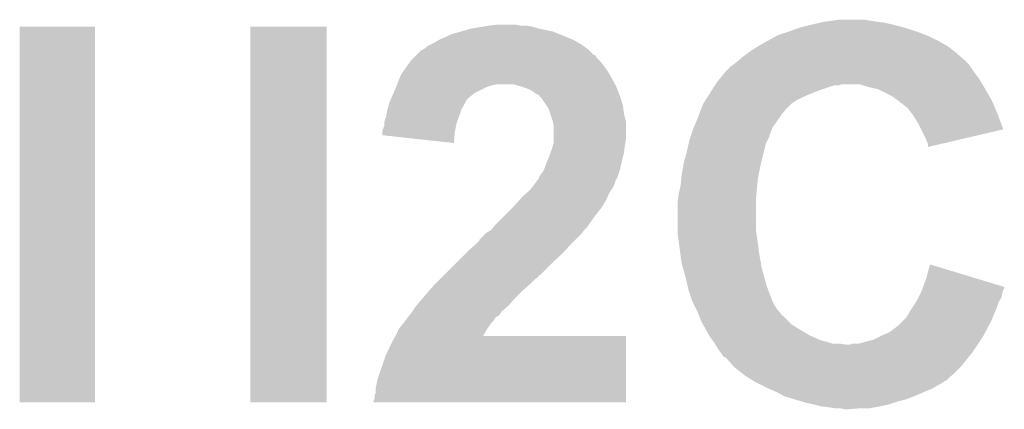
# Model space of a CAD drawing. Extents: x -1.3 to 24.2, y -3.9 to 39.2.
# Tile 16 of 53: x 11.1 to 13.6, y 5.5 to 6.5. Entities that reach past the tile are written whole.
import ezdxf

# ---------------------------------------------------------------- set-up
doc = ezdxf.new("R2010")
doc.units = 0
doc.layers.add('SMART_DOF_6_CLICK_V100_GTO', color=14, linetype='CONTINUOUS')

msp = doc.modelspace()

# ---------------------------------------------------------------- linework, layer by layer
at = {"layer": 'SMART_DOF_6_CLICK_V100_GTO'}
for points in [[(13.11656, 6.51764), (13.138572, 6.52272), (13.32738, 6.51764), (13.304518, 6.52272)], [(13.138572, 6.52272), (13.14958, 6.52526), (13.304518, 6.52272), (13.2842, 6.52526)], [(13.14958, 6.52526), (13.187682, 6.53034), (13.2842, 6.52526), (13.253718, 6.53034)], [(11.05916, 5.537224), (11.059182, 6.512536), (11.254716, 5.537224), (11.25474, 6.512536)], [(11.059182, 6.512536), (11.059184, 6.51256), (11.25474, 6.512536), (11.059184, 6.51256)], [(11.6586, 5.537224), (11.658622, 6.512536), (11.856696, 5.537224), (11.85672, 6.512536)], [(11.658622, 6.512536), (11.658624, 6.51256), (11.85672, 6.512536), (11.658624, 6.51256)], [(12.179302, 6.492242), (12.20596, 6.499858), (12.462504, 6.492242), (12.443462, 6.499858)], [(12.20596, 6.499858), (12.23264, 6.50748), (12.443462, 6.499858), (12.407898, 6.50748)], [(12.23264, 6.50748), (12.263118, 6.51256), (12.407898, 6.50748), (12.390122, 6.51256)], [(12.263118, 6.51256), (12.278358, 6.5151), (12.390122, 6.51256), (12.374882, 6.5151)], [(12.278358, 6.5151), (12.301222, 6.51764), (12.359642, 6.5151), (12.346938, 6.51764)], [(13.027662, 6.4897), (13.05052, 6.49732), (13.41501, 6.4897), (13.39596, 6.49732)], [(13.05052, 6.49732), (13.05814, 6.49986), (13.39596, 6.49732), (13.38834, 6.49986)], [(13.05814, 6.49986), (13.07211, 6.50494), (13.38834, 6.49986), (13.3731, 6.50494)], [(13.07211, 6.50494), (13.086082, 6.51002), (13.3731, 6.50494), (13.356166, 6.51002)], [(13.086082, 6.51002), (13.09624, 6.51256), (13.356166, 6.51002), (13.347698, 6.51256)], [(13.09624, 6.51256), (13.11656, 6.51764), (13.347698, 6.51256), (13.32738, 6.51764)], [(12.128498, 6.46684), (12.138658, 6.47192), (12.517122, 6.46684), (12.508232, 6.47192)], [(12.138658, 6.47192), (12.147122, 6.477), (12.508232, 6.47192), (12.499342, 6.477)], [(12.147122, 6.477), (12.151356, 6.47954), (12.499342, 6.477), (12.493416, 6.47954)], [(12.151356, 6.47954), (12.16406, 6.48462), (12.493416, 6.47954), (12.48156, 6.48462)], [(12.16406, 6.48462), (12.179302, 6.492242), (12.48156, 6.48462), (12.462504, 6.492242)], [(12.98194, 6.464298), (13.00023, 6.47446), (13.46505, 6.464298), (13.44676, 6.47446)], [(13.00023, 6.47446), (13.02309, 6.48716), (13.44676, 6.47446), (13.42136, 6.48716)], [(13.02309, 6.48716), (13.027662, 6.4897), (13.42136, 6.48716), (13.41501, 6.4897)], [(12.090402, 6.4389), (12.103104, 6.4516), (12.550144, 6.4389), (12.537442, 6.4516)], [(12.103104, 6.4516), (12.105646, 6.451606), (12.537442, 6.4516), (12.537436, 6.451606)], [(12.105646, 6.451606), (12.108178, 6.454138), (12.537436, 6.451606), (12.534902, 6.454138)], [(12.108178, 6.454138), (12.108184, 6.454142), (12.534902, 6.454138), (12.534898, 6.454142)], [(12.108184, 6.454142), (12.113258, 6.456682), (12.534898, 6.454142), (12.531342, 6.456682)], [(12.113258, 6.456682), (12.118344, 6.461762), (12.531342, 6.456682), (12.524232, 6.461762)], [(12.118344, 6.461762), (12.128498, 6.46684), (12.524232, 6.461762), (12.517122, 6.46684)], [(12.950952, 6.44398), (12.96162, 6.4516), (13.49248, 6.44398), (13.482682, 6.4516)], [(12.96162, 6.4516), (12.977878, 6.46176), (13.482682, 6.4516), (13.469616, 6.46176)], [(12.977878, 6.46176), (12.98194, 6.464298), (13.469616, 6.46176), (13.46505, 6.464298)], [(12.07153, 6.418578), (12.075162, 6.423662), (12.57046, 6.418578), (12.56538, 6.423662)], [(12.075162, 6.423662), (12.082782, 6.431282), (12.56538, 6.423662), (12.557762, 6.431282)], [(12.082782, 6.431282), (12.087856, 6.436356), (12.557762, 6.431282), (12.555222, 6.436356)], [(12.087856, 6.436356), (12.090396, 6.438894), (12.555222, 6.436356), (12.552686, 6.438894)], [(12.090396, 6.438894), (12.090402, 6.4389), (12.552686, 6.438894), (12.550144, 6.4389)], [(12.9159, 6.41604), (12.925416, 6.423654), (13.52296, 6.41604), (13.515346, 6.423654)], [(12.925416, 6.423654), (12.92857, 6.426176), (13.515346, 6.423654), (13.51534, 6.426176)], [(12.92857, 6.426176), (12.9286, 6.4262), (13.51534, 6.426176), (13.512804, 6.4262)], [(12.9286, 6.4262), (12.94384, 6.4389), (13.512804, 6.4262), (13.498288, 6.4389)], [(12.94384, 6.4389), (12.950952, 6.44398), (13.498288, 6.4389), (13.49248, 6.44398)], [(12.049762, 6.388102), (12.057016, 6.398258), (12.591796, 6.388102), (12.585702, 6.398258)], [(12.057016, 6.398258), (12.07153, 6.418578), (12.585702, 6.398258), (12.57046, 6.418578)], [(12.87849, 6.377938), (12.893038, 6.395718), (13.550902, 6.377938), (13.537568, 6.395718)], [(12.893038, 6.395718), (12.89558, 6.39826), (13.537568, 6.395718), (13.53566, 6.39826)], [(12.89558, 6.39826), (12.905742, 6.40842), (13.53566, 6.39826), (13.528888, 6.40842)], [(12.905742, 6.40842), (12.912514, 6.4135), (13.528888, 6.40842), (13.5255, 6.4135)], [(12.912514, 6.4135), (12.9159, 6.41604), (13.5255, 6.4135), (13.52296, 6.41604)], [(12.0396, 6.3627), (12.048744, 6.38556), (12.60579, 6.3627), (12.59332, 6.38556)], [(12.048744, 6.38556), (12.049762, 6.388102), (12.59332, 6.38556), (12.591796, 6.388102)], [(12.87018, 6.36778), (12.87849, 6.377938), (13.556998, 6.36778), (13.550902, 6.377938)], [(12.030164, 6.33984), (12.03452, 6.35), (12.240264, 6.33984), (12.26058, 6.35)], [(12.03452, 6.35), (12.036552, 6.35508), (12.26058, 6.35), (12.27074, 6.35508)], [(12.036552, 6.35508), (12.038582, 6.360158), (12.27074, 6.35508), (12.28598, 6.360158)], [(12.038582, 6.360158), (12.0396, 6.3627), (12.28598, 6.360158), (12.298678, 6.3627)], [(12.35964, 6.35762), (12.341858, 6.3627), (12.60856, 6.35762), (12.60579, 6.3627)], [(12.374882, 6.35254), (12.35964, 6.35762), (12.610514, 6.35254), (12.60856, 6.35762)], [(12.387582, 6.34746), (12.374882, 6.35254), (12.612468, 6.34746), (12.610514, 6.35254)], [(12.397742, 6.339842), (12.387582, 6.34746), (12.6154, 6.339842), (12.612468, 6.34746)], [(12.854016, 6.34238), (12.860482, 6.35254), (13.124182, 6.34238), (13.15212, 6.35254)], [(12.860482, 6.35254), (12.865328, 6.360158), (13.15212, 6.35254), (13.174978, 6.360158)], [(12.865328, 6.360158), (12.86533, 6.36016), (13.174978, 6.360158), (13.187676, 6.36016)], [(12.86533, 6.36016), (12.866946, 6.362698), (13.187676, 6.36016), (13.195298, 6.362698)], [(12.866946, 6.3627), (12.87018, 6.36778), (13.560046, 6.3627), (13.556998, 6.36778)], [(12.866946, 6.362698), (12.866946, 6.3627), (13.195298, 6.362698), (13.241018, 6.3627)], [(13.266422, 6.35508), (13.241018, 6.3627), (13.564618, 6.35508), (13.560046, 6.3627)], [(13.277856, 6.35254), (13.266422, 6.35508), (13.56614, 6.35254), (13.564618, 6.35508)], [(13.289278, 6.350002), (13.277856, 6.35254), (13.567622, 6.350002), (13.56614, 6.35254)], [(13.324838, 6.33222), (13.289278, 6.350002), (13.577994, 6.33222), (13.567622, 6.350002)], [(12.01928, 6.314442), (12.022542, 6.322056), (12.21613, 6.314442), (12.219938, 6.322056)], [(12.022542, 6.322056), (12.024722, 6.327142), (12.219938, 6.322056), (12.225022, 6.327142)], [(12.024722, 6.327142), (12.030164, 6.33984), (12.225022, 6.327142), (12.240264, 6.33984)], [(12.407894, 6.33476), (12.397742, 6.339842), (12.617354, 6.33476), (12.6154, 6.339842)], [(12.410434, 6.329696), (12.407894, 6.33476), (12.619302, 6.329696), (12.617354, 6.33476)], [(12.41297, 6.32968), (12.410434, 6.329696), (12.619308, 6.32968), (12.619302, 6.329696)], [(12.416358, 6.324602), (12.41297, 6.32968), (12.62126, 6.324602), (12.619308, 6.32968)], [(12.42822, 6.306818), (12.416358, 6.324602), (12.62634, 6.306818), (12.62126, 6.324602)], [(12.834622, 6.3119), (12.841084, 6.322058), (13.06322, 6.3119), (13.078458, 6.322058)], [(12.841084, 6.322058), (12.845934, 6.32968), (13.078458, 6.322058), (13.0937, 6.32968)], [(12.845934, 6.32968), (12.854016, 6.34238), (13.0937, 6.32968), (13.124182, 6.34238)], [(13.335, 6.3246), (13.324838, 6.33222), (13.582438, 6.3246), (13.577994, 6.33222)], [(13.338814, 6.322058), (13.335, 6.3246), (13.58392, 6.322058), (13.582438, 6.3246)], [(13.34262, 6.31952), (13.338814, 6.322058), (13.585008, 6.31952), (13.58392, 6.322058)], [(13.34516, 6.316982), (13.34262, 6.31952), (13.586096, 6.316982), (13.585008, 6.31952)], [(12.012082, 6.28396), (12.0142, 6.296662), (12.20216, 6.28396), (12.206392, 6.296662)], [(12.0142, 6.296662), (12.014924, 6.299202), (12.206392, 6.296662), (12.20724, 6.299202)], [(12.014924, 6.299202), (12.018554, 6.311902), (12.20724, 6.299202), (12.21486, 6.311902)], [(12.018554, 6.311902), (12.01928, 6.314442), (12.21486, 6.311902), (12.21613, 6.314442)], [(12.433298, 6.299204), (12.42822, 6.306818), (12.627292, 6.299204), (12.62634, 6.306818)], [(12.437534, 6.2865), (12.433298, 6.299204), (12.62888, 6.2865), (12.627292, 6.299204)], [(12.823872, 6.283956), (12.829736, 6.2992), (13.037818, 6.283956), (13.05052, 6.2992)], [(12.829736, 6.2992), (12.83462, 6.311898), (13.05052, 6.2992), (13.063218, 6.311898)], [(12.83462, 6.311898), (12.834622, 6.3119), (13.063218, 6.311898), (13.06322, 6.3119)], [(13.365478, 6.301742), (13.34516, 6.316982), (13.592628, 6.301742), (13.586096, 6.316982)], [(13.37691, 6.2865), (13.365478, 6.301742), (13.59916, 6.2865), (13.592628, 6.301742)], [(12.006582, 6.266182), (12.01166, 6.28142), (12.195492, 6.266182), (12.201206, 6.28142)], [(12.01166, 6.28142), (12.012082, 6.28396), (12.201206, 6.28142), (12.20216, 6.28396)], [(12.443458, 6.26872), (12.437534, 6.2865), (12.633326, 6.26872), (12.62888, 6.2865)], [(12.443968, 6.266178), (12.443458, 6.26872), (12.63396, 6.266178), (12.633326, 6.26872)], [(12.814512, 6.2611), (12.82086, 6.27634), (13.02258, 6.2611), (13.03274, 6.27634)], [(12.82086, 6.27634), (12.82192, 6.27888), (13.03274, 6.27634), (13.035276, 6.27888)], [(12.82192, 6.278882), (12.823872, 6.283956), (13.035278, 6.278882), (13.037818, 6.283956)], [(12.82192, 6.27888), (12.82192, 6.278882), (13.035276, 6.27888), (13.035278, 6.278882)], [(13.38072, 6.281418), (13.37691, 6.2865), (13.601064, 6.281418), (13.59916, 6.2865)], [(13.39342, 6.261098), (13.38072, 6.281418), (13.60867, 6.261098), (13.601064, 6.281418)], [(12.0015, 6.23824), (12.001502, 6.243324), (12.18946, 6.23824), (12.190476, 6.243324)], [(12.001502, 6.243324), (12.00658, 6.256024), (12.190476, 6.243324), (12.193016, 6.256024)], [(12.00658, 6.263638), (12.006582, 6.266182), (12.19454, 6.263638), (12.195492, 6.266182)], [(12.00658, 6.256024), (12.00658, 6.263638), (12.193016, 6.256024), (12.19454, 6.263638)], [(12.446, 6.256022), (12.443968, 6.266178), (12.63396, 6.256022), (12.63396, 6.266178)], [(12.446, 6.220458), (12.446, 6.256022), (12.63396, 6.220458), (12.63396, 6.256022)], [(12.805834, 6.238242), (12.80922, 6.248398), (13.00988, 6.238242), (13.013942, 6.248398)], [(12.80922, 6.248398), (12.810278, 6.250942), (13.013942, 6.248398), (13.01496, 6.250942)], [(12.810278, 6.250942), (12.814512, 6.2611), (13.01496, 6.250942), (13.02258, 6.2611)], [(13.401044, 6.245854), (13.39342, 6.261098), (13.614374, 6.245854), (13.60867, 6.261098)], [(13.4112, 6.22554), (13.401044, 6.245854), (13.527418, 6.22554), (13.614374, 6.245854)], [(12.0015, 6.230642), (12.0015, 6.23824), (12.188762, 6.230642), (12.18946, 6.23824)], [(12.186896, 6.210302), (12.0015, 6.230642), (12.186896, 6.210302), (12.188762, 6.230642)], [(12.446, 6.210302), (12.446, 6.220458), (12.632266, 6.210302), (12.63396, 6.220458)], [(12.796714, 6.207758), (12.79906, 6.217918), (12.997178, 6.207758), (13.002258, 6.217918)], [(12.79906, 6.217918), (12.800754, 6.223), (13.002258, 6.217918), (13.0048, 6.223)], [(12.800754, 6.223), (12.805834, 6.238242), (13.0048, 6.223), (13.00988, 6.238242)], [(13.41628, 6.21284), (13.4112, 6.22554), (13.473054, 6.21284), (13.527418, 6.22554)], [(12.43806, 6.1849), (12.440918, 6.192518), (12.62888, 6.1849), (12.629832, 6.192518)], [(12.440918, 6.192518), (12.444546, 6.20522), (12.629832, 6.192518), (12.63142, 6.20522)], [(12.444546, 6.20522), (12.446, 6.210302), (12.63142, 6.20522), (12.632266, 6.210302)], [(12.79144, 6.1849), (12.796714, 6.207758), (12.991464, 6.1849), (12.997178, 6.207758)], [(13.418818, 6.207764), (13.41628, 6.21284), (13.451326, 6.207764), (13.473054, 6.21284)], [(13.41882, 6.20017), (13.418818, 6.207764), (13.41882, 6.20017), (13.451326, 6.207764)], [(12.42568, 6.154418), (12.430034, 6.16458), (12.62154, 6.154418), (12.6238, 6.16458)], [(12.430034, 6.16458), (12.4333, 6.1722), (12.6238, 6.16458), (12.625704, 6.1722)], [(12.4333, 6.1722), (12.43806, 6.1849), (12.625704, 6.1722), (12.62888, 6.1849)], [(12.78382, 6.156962), (12.78659, 6.16712), (12.984762, 6.156962), (12.98702, 6.16712)], [(12.78659, 6.16712), (12.79144, 6.1849), (12.98702, 6.16712), (12.991464, 6.1849)], [(12.41298, 6.12902), (12.4206, 6.13918), (12.614482, 6.12902), (12.61787, 6.13918)], [(12.4206, 6.13918), (12.421446, 6.14172), (12.61787, 6.13918), (12.618718, 6.14172)], [(12.421446, 6.14172), (12.42568, 6.154418), (12.618718, 6.14172), (12.62154, 6.154418)], [(12.77874, 6.12648), (12.781702, 6.14426), (12.978382, 6.12648), (12.98194, 6.14426)], [(12.781702, 6.14426), (12.78382, 6.156962), (12.98194, 6.14426), (12.984762, 6.156962)], [(12.400278, 6.1087), (12.40599, 6.116316), (12.60602, 6.1087), (12.60856, 6.116316)], [(12.40599, 6.116316), (12.407898, 6.11886), (12.60856, 6.116316), (12.611096, 6.11886)], [(12.407898, 6.11886), (12.4079, 6.118862), (12.611096, 6.11886), (12.611096, 6.118862)], [(12.4079, 6.118862), (12.407904, 6.121406), (12.611096, 6.118862), (12.611944, 6.121406)], [(12.407904, 6.121406), (12.41298, 6.12902), (12.611944, 6.121406), (12.614482, 6.12902)], [(12.7762, 6.101082), (12.777978, 6.118862), (12.975082, 6.101082), (12.97686, 6.118862)], [(12.777978, 6.118862), (12.77874, 6.12648), (12.97686, 6.118862), (12.978382, 6.12648)], [(12.382502, 6.085842), (12.390626, 6.095998), (12.594166, 6.085842), (12.600938, 6.095998)], [(12.390626, 6.095998), (12.39266, 6.09854), (12.600938, 6.095998), (12.601954, 6.09854)], [(12.39266, 6.09854), (12.400278, 6.1087), (12.601954, 6.09854), (12.60602, 6.1087)], [(12.77112, 6.078218), (12.774506, 6.09346), (12.973048, 6.078218), (12.97432, 6.09346)], [(12.774506, 6.09346), (12.7762, 6.101082), (12.97432, 6.09346), (12.975082, 6.101082)], [(12.3444, 6.04774), (12.358254, 6.06298), (12.573634, 6.04774), (12.583158, 6.06298)], [(12.358254, 6.06298), (12.369802, 6.075682), (12.583158, 6.06298), (12.588602, 6.075682)], [(12.369802, 6.075682), (12.376152, 6.080762), (12.588602, 6.075682), (12.59078, 6.080762)], [(12.376152, 6.080762), (12.382502, 6.085842), (12.59078, 6.080762), (12.594166, 6.085842)], [(12.76858, 6.0579), (12.769214, 6.062982), (12.97178, 6.0579), (12.97178, 6.062982)], [(12.769214, 6.062982), (12.77112, 6.078218), (12.97178, 6.062982), (12.973048, 6.078218)], [(12.31646, 6.0198), (12.33932, 6.04266), (12.55268, 6.0198), (12.57046, 6.04266)], [(12.33932, 6.04266), (12.3444, 6.04774), (12.57046, 6.04266), (12.573634, 6.04774)], [(12.76858, 5.98424), (12.76858, 6.0579), (12.97178, 5.98424), (12.97178, 6.0579)], [(12.2936, 5.99694), (12.31646, 6.0198), (12.536676, 5.99694), (12.55268, 6.0198)], [(12.283442, 5.984244), (12.285468, 5.986778), (12.525378, 5.984244), (12.52728, 5.986778)], [(12.285468, 5.986778), (12.291566, 5.994398), (12.52728, 5.986778), (12.534898, 5.994398)], [(12.291566, 5.994398), (12.2936, 5.99694), (12.534898, 5.994398), (12.536676, 5.99694)], [(12.252966, 5.958846), (12.27074, 5.97662), (12.501884, 5.958846), (12.519658, 5.97662)], [(12.27074, 5.97662), (12.270742, 5.976622), (12.519658, 5.97662), (12.519658, 5.976622)], [(12.270742, 5.976622), (12.283442, 5.984244), (12.519658, 5.976622), (12.525378, 5.984244)], [(12.76858, 5.974082), (12.76858, 5.98424), (12.973232, 5.974082), (12.97178, 5.98424)], [(12.771968, 5.94868), (12.76858, 5.974082), (12.97686, 5.94868), (12.973232, 5.974082)], [(12.22502, 5.9309), (12.24178, 5.94614), (12.475632, 5.9309), (12.48918, 5.94614)], [(12.24178, 5.94614), (12.25296, 5.956304), (12.48918, 5.94614), (12.499342, 5.956304)], [(12.25296, 5.956304), (12.252966, 5.958846), (12.499342, 5.956304), (12.501884, 5.958846)], [(12.774678, 5.92836), (12.771968, 5.94868), (12.9794, 5.92836), (12.97686, 5.94868)], [(12.194538, 5.90042), (12.217398, 5.92328), (12.44346, 5.90042), (12.46886, 5.92328)], [(12.217398, 5.92328), (12.22502, 5.9309), (12.46886, 5.92328), (12.475632, 5.9309)], [(12.77874, 5.897882), (12.774678, 5.92836), (12.98478, 5.897882), (12.9794, 5.92836)], [(12.161518, 5.8674), (12.194538, 5.90042), (12.410436, 5.8674), (12.44346, 5.90042)], [(12.78237, 5.88518), (12.77874, 5.897882), (12.98702, 5.88518), (12.98478, 5.897882)], [(12.7889, 5.86232), (12.78237, 5.88518), (12.99337, 5.86232), (12.98702, 5.88518)], [(13.41374, 5.85724), (13.423924, 5.895334), (13.54976, 5.85724), (13.423924, 5.895334)], [(12.151356, 5.857238), (12.15644, 5.862322), (12.397738, 5.857238), (12.405356, 5.862322)], [(12.15644, 5.862322), (12.161502, 5.867384), (12.405356, 5.862322), (12.407894, 5.867384)], [(12.161502, 5.867384), (12.161518, 5.8674), (12.407894, 5.867384), (12.410436, 5.8674)], [(12.794178, 5.83946), (12.7889, 5.86232), (12.99972, 5.83946), (12.99337, 5.86232)], [(12.122468, 5.826762), (12.133578, 5.83946), (12.36472, 5.826762), (12.379536, 5.83946)], [(12.133578, 5.83946), (12.136118, 5.842), (12.379536, 5.83946), (12.3825, 5.842)], [(12.136118, 5.842), (12.151356, 5.857238), (12.3825, 5.842), (12.397738, 5.857238)], [(12.796522, 5.8293), (12.794178, 5.83946), (13.00353, 5.8293), (12.99972, 5.83946)], [(13.402992, 5.829298), (13.404946, 5.834376), (13.6144, 5.829298), (13.616938, 5.834376)], [(13.404946, 5.834376), (13.405916, 5.836902), (13.616938, 5.834376), (13.61694, 5.836902)], [(13.405916, 5.836902), (13.41374, 5.85724), (13.61694, 5.836902), (13.54976, 5.85724)], [(12.10056, 5.80136), (12.10709, 5.80898), (12.340272, 5.80136), (12.34694, 5.80898)], [(12.10709, 5.80898), (12.1158, 5.81914), (12.34694, 5.80898), (12.357098, 5.81914)], [(12.1158, 5.81914), (12.122468, 5.826762), (12.357098, 5.81914), (12.36472, 5.826762)], [(12.80668, 5.798822), (12.796522, 5.8293), (13.01496, 5.798822), (13.00353, 5.8293)], [(13.38834, 5.798822), (13.393418, 5.808978), (13.603224, 5.798822), (13.60932, 5.808978)], [(13.393418, 5.808978), (13.399768, 5.821678), (13.60932, 5.808978), (13.61186, 5.821678)], [(13.399768, 5.821678), (13.40104, 5.82422), (13.61186, 5.821678), (13.612706, 5.82422)], [(13.40104, 5.82422), (13.402992, 5.829298), (13.612706, 5.82422), (13.6144, 5.829298)], [(12.079392, 5.773418), (12.08786, 5.78612), (12.31138, 5.773418), (12.326198, 5.78612)], [(12.08786, 5.78612), (12.089974, 5.788658), (12.326198, 5.78612), (12.32916, 5.788658)], [(12.089974, 5.788658), (12.10056, 5.80136), (12.32916, 5.788658), (12.340272, 5.80136)], [(12.806682, 5.798818), (12.80668, 5.798822), (13.01496, 5.798818), (13.01496, 5.798822)], [(12.81557, 5.781044), (12.806682, 5.798818), (13.02512, 5.781044), (13.01496, 5.798818)], [(12.81938, 5.77342), (12.81557, 5.781044), (13.03147, 5.77342), (13.02512, 5.781044)], [(13.3731, 5.77596), (13.376486, 5.781042), (13.594442, 5.77596), (13.59662, 5.781042)], [(13.376486, 5.781042), (13.386646, 5.796282), (13.59662, 5.781042), (13.6017, 5.796282)], [(13.386646, 5.796282), (13.38834, 5.798822), (13.6017, 5.796282), (13.603224, 5.798822)], [(12.061822, 5.750558), (12.06754, 5.75818), (12.291058, 5.750558), (12.29614, 5.75818)], [(12.06754, 5.75818), (12.069566, 5.760714), (12.29614, 5.75818), (12.298674, 5.760714)], [(12.069566, 5.760714), (12.069572, 5.76072), (12.298674, 5.760714), (12.301216, 5.76072)], [(12.069572, 5.76072), (12.073634, 5.765798), (12.301216, 5.76072), (12.306298, 5.765798)], [(12.073634, 5.765798), (12.0777, 5.77088), (12.306298, 5.765798), (12.309686, 5.77088)], [(12.0777, 5.77088), (12.079392, 5.773418), (12.309686, 5.77088), (12.31138, 5.773418)], [(12.82243, 5.765796), (12.81938, 5.77342), (13.03782, 5.765796), (13.03147, 5.77342)], [(12.823444, 5.76326), (12.82243, 5.765796), (13.037844, 5.76326), (13.03782, 5.765796)], [(12.823448, 5.763254), (12.823444, 5.76326), (13.040366, 5.763254), (13.037844, 5.76326)], [(12.82954, 5.74802), (12.823448, 5.763254), (13.055602, 5.74802), (13.040366, 5.763254)], [(13.350238, 5.74548), (13.362942, 5.758182), (13.58138, 5.74548), (13.586822, 5.758182)], [(13.362942, 5.758182), (13.3731, 5.77596), (13.586822, 5.758182), (13.594442, 5.77596)], [(12.044682, 5.727704), (12.047222, 5.732778), (12.27328, 5.727704), (12.276904, 5.732778)], [(12.047222, 5.732778), (12.0523, 5.737862), (12.276904, 5.732778), (12.280536, 5.737862)], [(12.0523, 5.737862), (12.058014, 5.74548), (12.280536, 5.737862), (12.28598, 5.74548)], [(12.058014, 5.74548), (12.061822, 5.750558), (12.28598, 5.74548), (12.291058, 5.750558)], [(12.833774, 5.7404), (12.82954, 5.74802), (13.063222, 5.7404), (13.055602, 5.74802)], [(12.84083, 5.7277), (12.833774, 5.7404), (13.08354, 5.7277), (13.063222, 5.7404)], [(13.319758, 5.720082), (13.34262, 5.737862), (13.567834, 5.720082), (13.577316, 5.737862)], [(13.34262, 5.737862), (13.350238, 5.74548), (13.577316, 5.737862), (13.58138, 5.74548)], [(12.02436, 5.6896), (12.035286, 5.709896), (12.633956, 5.6896), (12.63396, 5.709896)], [(12.035286, 5.709896), (12.035298, 5.70992), (12.63396, 5.709896), (12.263162, 5.70992)], [(12.035298, 5.70992), (12.04214, 5.722626), (12.263162, 5.70992), (12.27039, 5.722626)], [(12.04214, 5.722626), (12.042146, 5.725166), (12.27039, 5.722626), (12.271836, 5.725166)], [(12.042146, 5.725166), (12.044678, 5.7277), (12.271836, 5.725166), (12.273278, 5.7277)], [(12.044678, 5.7277), (12.044682, 5.727704), (12.273278, 5.7277), (12.27328, 5.727704)], [(12.84224, 5.72516), (12.84083, 5.7277), (13.087774, 5.72516), (13.08354, 5.7277)], [(12.849496, 5.71246), (12.84224, 5.72516), (13.108942, 5.71246), (13.087774, 5.72516)], [(12.852398, 5.70738), (12.849496, 5.71246), (13.120116, 5.70738), (13.108942, 5.71246)], [(12.857846, 5.699758), (12.852398, 5.70738), (13.13688, 5.699758), (13.120116, 5.70738)], [(13.276582, 5.69976), (13.29182, 5.70738), (13.55598, 5.69976), (13.56106, 5.70738)], [(13.29182, 5.70738), (13.2969, 5.70992), (13.56106, 5.70738), (13.562414, 5.70992)], [(13.2969, 5.70992), (13.319758, 5.720082), (13.562414, 5.70992), (13.567834, 5.720082)], [(12.00912, 5.65658), (12.02436, 5.6896), (12.633952, 5.65658), (12.633956, 5.6896)], [(12.865102, 5.6896), (12.857846, 5.699758), (13.172442, 5.6896), (13.13688, 5.699758)], [(12.866626, 5.68706), (12.865102, 5.6896), (13.208002, 5.68706), (13.19022, 5.6896)], [(12.872718, 5.676902), (12.866626, 5.68706), (13.54074, 5.676902), (13.547512, 5.68706)], [(13.208002, 5.68706), (13.215624, 5.687062), (13.547512, 5.68706), (13.547514, 5.687062)], [(13.215624, 5.687062), (13.220704, 5.6896), (13.547514, 5.687062), (13.549206, 5.6896)], [(13.238484, 5.6896), (13.25626, 5.69468), (13.549206, 5.6896), (13.552592, 5.69468)], [(13.25626, 5.69468), (13.276582, 5.69976), (13.552592, 5.69468), (13.55598, 5.69976)], [(11.99896, 5.6261), (12.00912, 5.65658), (12.633948, 5.6261), (12.633952, 5.65658)], [(12.878436, 5.66928), (12.872718, 5.676902), (13.53566, 5.66928), (13.54074, 5.676902)], [(12.88034, 5.66674), (12.878436, 5.66928), (13.533628, 5.66674), (13.53566, 5.66928)], [(12.88542, 5.65912), (12.88034, 5.66674), (13.527532, 5.65912), (13.533628, 5.66674)], [(12.890494, 5.654046), (12.88542, 5.65912), (13.523472, 5.654046), (13.527532, 5.65912)], [(12.893036, 5.65404), (12.890494, 5.654046), (13.523468, 5.65404), (13.523472, 5.654046)], [(12.913614, 5.63118), (12.893036, 5.65404), (13.50518, 5.63118), (13.523468, 5.65404)], [(12.9159, 5.62864), (12.913614, 5.63118), (13.50264, 5.62864), (13.50518, 5.63118)], [(12.93495, 5.6134), (12.9159, 5.62864), (13.4874, 5.6134), (13.50264, 5.62864)], [(11.988802, 5.59816), (11.99896, 5.6261), (12.633944, 5.59816), (12.633948, 5.6261)], [(12.9413, 5.60832), (12.93495, 5.6134), (13.481474, 5.60832), (13.4874, 5.6134)], [(12.957278, 5.598154), (12.9413, 5.60832), (13.46962, 5.598154), (13.481474, 5.60832)], [(11.98372, 5.572762), (11.988802, 5.59816), (12.63394, 5.572762), (12.633944, 5.59816)], [(12.96126, 5.59562), (12.957278, 5.598154), (13.469596, 5.59562), (13.46962, 5.598154)], [(12.961266, 5.595616), (12.96126, 5.59562), (13.467074, 5.595616), (13.469596, 5.59562)], [(12.96924, 5.590542), (12.961266, 5.595616), (13.459462, 5.590542), (13.467074, 5.595616)], [(12.979404, 5.58546), (12.96924, 5.590542), (13.451838, 5.58546), (13.459462, 5.590542)], [(12.989562, 5.58038), (12.979404, 5.58546), (13.441682, 5.58038), (13.451838, 5.58546)], [(12.99464, 5.57784), (12.989562, 5.58038), (13.437448, 5.57784), (13.441682, 5.58038)], [(13.005816, 5.57276), (12.99464, 5.57784), (13.428984, 5.57276), (13.437448, 5.57784)], [(11.98118, 5.547364), (11.981182, 5.554982), (12.633936, 5.547364), (12.633938, 5.554982)], [(11.981182, 5.554982), (11.98372, 5.562604), (12.633938, 5.554982), (12.633938, 5.562604)], [(11.98372, 5.562604), (11.98372, 5.572762), (12.633938, 5.562604), (12.63394, 5.572762)], [(13.016992, 5.56768), (13.005816, 5.57276), (13.41628, 5.56768), (13.428984, 5.57276)], [(13.02258, 5.56514), (13.016992, 5.56768), (13.410352, 5.56514), (13.41628, 5.56768)], [(13.04798, 5.55244), (13.02258, 5.56514), (13.38072, 5.55244), (13.410352, 5.56514)], [(13.073382, 5.54482), (13.04798, 5.55244), (13.360398, 5.54482), (13.38072, 5.55244)], [(11.254716, 5.5372), (11.05916, 5.537224), (11.254716, 5.5372), (11.254716, 5.537224)], [(11.856696, 5.5372), (11.6586, 5.537224), (11.856696, 5.5372), (11.856696, 5.537224)], [(11.97864, 5.537224), (11.978642, 5.542284), (12.633936, 5.537224), (12.633936, 5.542284)], [(12.633936, 5.5372), (11.97864, 5.537224), (12.633936, 5.5372), (12.633936, 5.537224)], [(11.978642, 5.542284), (11.98118, 5.547364), (12.633936, 5.542284), (12.633936, 5.547364)], [(13.090316, 5.53974), (13.073382, 5.54482), (13.340082, 5.53974), (13.360398, 5.54482)], [(13.098782, 5.5372), (13.090316, 5.53974), (13.33246, 5.5372), (13.340082, 5.53974)], [(13.12164, 5.53212), (13.098782, 5.5372), (13.317218, 5.53212), (13.33246, 5.5372)], [(13.14196, 5.52704), (13.12164, 5.53212), (13.29436, 5.52704), (13.317218, 5.53212)], [(13.16228, 5.5245), (13.14196, 5.52704), (13.280388, 5.5245), (13.29436, 5.52704)], [(13.177518, 5.52196), (13.16228, 5.5245), (13.266418, 5.52196), (13.280388, 5.5245)], [(13.202918, 5.51942), (13.192758, 5.52196), (13.210542, 5.51942), (13.24102, 5.52196)]]:
    msp.add_solid(points, dxfattribs=at)

doc.saveas('drawing.dxf')
